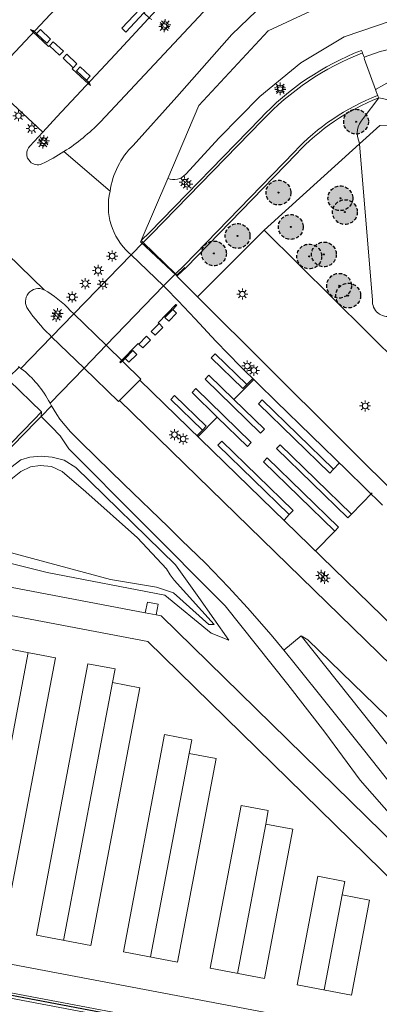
# Model space of a CAD drawing. Header units: metres. Extents: x 147053 to 148259, y 410382 to 411354.
# Tile 19 of 37: x 147576 to 147641, y 410597 to 410776. Entities that reach past the tile are written whole.
import ezdxf

# ---------------------------------------------------------------- set-up
doc = ezdxf.new("R2010")
doc.units = ezdxf.units.M
doc.linetypes.add('HIDDEN', pattern=[9.525, 6.35, -3.175])
doc.layers.add('B-WE-GR-BOOM-A', color=7, linetype='Continuous', lineweight=25, true_color=0x4c994c)
for name, color, linetype, lineweight in [('B-WE-GR-BOOM-S', 90, 'Continuous', 25), ('B-WE-GW-TALUD_KRUIN-G', 90, 'Continuous', 18), ('B-WE-GW-TALUDARCERING-S', 90, 'Continuous', 25), ('B-WE-GW-TALUDARCERING_KORT-G', 90, 'Continuous', 18), ('B-WE-GW-TALUDARCERING_LANG-G', 90, 'Continuous', 18), ('B-WE-IE-TERREINAFSCHEIDING_KUNSTMATIG_HEKWERK-G', 20, 'IE-TERREINAFSCHEIDING-KUNSTMATIG', 18), ('B-WE-IE-TERREINAFSCHEIDING_KUNSTMATIG_MUUR-G', 90, 'IE-TERREINAFSCHEIDING-KUNSTMATIG-DICHT', 18), ('B-WE-IE-TERREINAFSCHEIDING_KUNSTMATIG_MUUR-GV', 90, 'Continuous', 18), ('B-WE-KL-ET_LS_OV_LICHTMAST-S', 252, 'Continuous', 25), ('B-WE-KW-KUNSTWERK-GV', 170, 'Continuous', 18), ('B-WE-KW-KUNSTWERK_GELUIDSWERING_SCHERM-G', 170, 'Continuous', 18), ('B-WE-OG-TERREIN_CULTUURSCHEIDING-GV', 7, 'Continuous', 18), ('B-WE-OG-WATER-GV', 130, 'Continuous', 18), ('B-WE-VH-VERHARDING_ASFALT-GV', 252, 'Continuous', 18), ('B-WE-VH-VERHARDING_BEDRIJFSVLOERPLAAT-GV', 252, 'Continuous', 18), ('B-WE-VH-VERHARDING_BETON-GV', 252, 'Continuous', 18), ('B-WE-VH-VERHARDING_BETONSTRAATSTEEN-GV', 252, 'Continuous', 18), ('B-WE-VH-VERHARDING_GESLOTEN-GV', 252, 'Continuous', 18), ('B-WE-VH-VERHARDING_STRAATBAKSTEEN-GV', 252, 'Continuous', 18), ('B-WE-VW-VRI-G', 160, 'Continuous', 18)]:
    doc.layers.add(name, color=color, linetype=linetype, lineweight=lineweight)
doc.layers.add('Iv-a-hulp', color=161, linetype='Continuous', plot=False)
doc.linetypes.add('IE-TERREINAFSCHEIDING-KUNSTMATIG', pattern='A,4,[82,NLCS.SHX,S=0.75,R=90,X=0,Y=0],4,-2', length=10)
doc.linetypes.add('IE-TERREINAFSCHEIDING-KUNSTMATIG-DICHT', pattern='A,8,-1,[82,NLCS.SHX,S=0.75,R=90,X=0,Y=0],-1', length=10)

# ---------------------------------------------------------------- blocks, each defined once
blk = doc.blocks.new('bestaande boom')
at = {"layer": 'B-WE-GR-BOOM-A', "transparency": 33554457}
h = blk.add_hatch(color=256, dxfattribs=at)
h.dxf.hatch_style = 1
edge = h.paths.add_edge_path()
edge.add_arc((0, 0), 2.24, 0, 360)
edge = h.paths.add_edge_path(flags=17)
edge.add_arc((0, 0), 0.088, 0, 360)
at = {"linetype": 'HIDDEN', "ltscale": 0.1}
blk.add_circle((0, 0), 2.24, dxfattribs=at)
at = {"linetype": 'Continuous'}
blk.add_circle((0, 0), 0.088, dxfattribs=at)
blk = doc.blocks.new('*U31')
at = {"layer": 'B-WE-GW-TALUDARCERING_KORT-G'}
for p, q in [((147498.62, 410625.37), (147499.59, 410623.08)), ((147494.81, 410622.25), (147496.82, 410620.88)), ((147493.21, 410617.56), (147495.36, 410617.16)), ((147492.3, 410612.65), (147494.43, 410612.25)), ((147491.39, 410607.73), (147493.51, 410607.34)), ((147490.48, 410602.81), (147492.58, 410602.42)), ((147489.56, 410597.9), (147491.65, 410597.51)), ((147488.65, 410592.98), (147490.72, 410592.6)), ((147487.74, 410588.06), (147489.8, 410587.68)), ((147486.8, 410583.15), (147488.84, 410582.67)), ((147485.98, 410578.23), (147488.23, 410578.01)), ((147485.84, 410573.23), (147488.27, 410573.33)), ((147486.39, 410568.27), (147488.96, 410568.73)), ((147487.62, 410563.42), (147490.28, 410564.3)), ((147489.5, 410558.8), (147492.18, 410560.11)), ((147492.01, 410554.47), (147494.62, 410556.24)), ((147495.08, 410550.54), (147497.96, 410553.12)), ((147504.78, 410542.74), (147506.34, 410545.49)), ((147509.28, 410540.56), (147510.67, 410544.01)), ((147514.02, 410538.99), (147515.02, 410542.84)), ((147518.9, 410537.93), (147519.75, 410541.87)), ((147523.79, 410536.88), (147524.65, 410540.88)), ((147528.68, 410535.83), (147529.54, 410539.84)), ((147533.57, 410534.78), (147534.43, 410538.79)), ((147538.46, 410533.74), (147539.32, 410537.74)), ((147543.35, 410532.69), (147544.21, 410536.7)), ((147548.24, 410531.64), (147549.1, 410535.65)), ((147553.13, 410530.59), (147553.99, 410534.6)), ((147558.02, 410529.54), (147558.87, 410533.55)), ((147562.9, 410528.5), (147563.76, 410532.5)), ((147567.79, 410527.45), (147568.65, 410531.46)), ((147572.68, 410526.4), (147573.54, 410530.41)), ((147577.57, 410525.35), (147578.43, 410529.36)), ((147582.46, 410524.31), (147583.32, 410528.31)), ((147587.35, 410523.26), (147588.21, 410527.27)), ((147592.24, 410522.21), (147593.1, 410526.22)), ((147597.13, 410521.16), (147597.99, 410525.17)), ((147602.02, 410520.11), (147602.88, 410524.12)), ((147606.91, 410519.07), (147607.77, 410523.08)), ((147611.79, 410518.02), (147612.65, 410522.03)), ((147616.68, 410516.97), (147617.54, 410520.98)), ((147621.57, 410515.92), (147622.43, 410519.93)), ((147626.46, 410514.88), (147627.27, 410518.9)), ((147631.4, 410514.12), (147631.82, 410518.07))]:
    blk.add_line(p, q, dxfattribs=at)
at = {"layer": 'B-WE-GW-TALUDARCERING_LANG-G'}
for p, q in [((147496.49, 410624.09), (147499.64, 410620.24)), ((147493.72, 410620.01), (147498.17, 410618.59)), ((147492.76, 410615.1), (147497.04, 410614.31)), ((147491.84, 410610.19), (147496.1, 410609.4)), ((147490.93, 410605.27), (147495.15, 410604.49)), ((147490.02, 410600.36), (147494.21, 410599.58)), ((147489.11, 410595.44), (147493.27, 410594.67)), ((147488.2, 410590.52), (147492.32, 410589.76)), ((147487.28, 410585.61), (147491.38, 410584.85)), ((147486.31, 410580.7), (147490.59, 410579.99)), ((147485.82, 410575.73), (147490.51, 410575.6)), ((147486.03, 410570.74), (147491.05, 410571.3)), ((147486.92, 410565.82), (147492.17, 410567.16)), ((147488.48, 410561.08), (147493.83, 410563.26)), ((147490.68, 410556.59), (147495.99, 410559.67)), ((147493.48, 410552.45), (147498.27, 410556.2)), ((147502.64, 410544.04), (147505.71, 410548.71)), ((147506.99, 410541.58), (147510.02, 410547.84)), ((147511.62, 410539.7), (147514.07, 410547.07)), ((147516.46, 410538.44), (147517.98, 410546.32)), ((147521.35, 410537.4), (147523.05, 410545.34)), ((147526.24, 410536.35), (147527.96, 410544.37)), ((147531.13, 410535.31), (147532.84, 410543.32)), ((147536.02, 410534.26), (147537.73, 410542.27)), ((147540.9, 410533.21), (147542.62, 410541.23)), ((147545.79, 410532.16), (147547.51, 410540.18)), ((147550.68, 410531.12), (147552.4, 410539.13)), ((147555.57, 410530.07), (147557.29, 410538.08)), ((147560.46, 410529.02), (147562.18, 410537.04)), ((147565.35, 410527.97), (147567.07, 410535.99)), ((147570.24, 410526.92), (147571.96, 410534.94)), ((147575.13, 410525.88), (147576.85, 410533.89)), ((147580.02, 410524.83), (147581.73, 410532.85)), ((147584.91, 410523.78), (147586.62, 410531.8)), ((147589.79, 410522.73), (147591.51, 410530.75)), ((147594.68, 410521.69), (147596.4, 410529.7)), ((147599.57, 410520.64), (147601.29, 410528.66)), ((147604.46, 410519.59), (147606.18, 410527.61)), ((147609.35, 410518.54), (147611.07, 410526.56)), ((147614.24, 410517.49), (147615.96, 410525.51)), ((147619.13, 410516.45), (147620.85, 410524.47)), ((147624.02, 410515.4), (147625.74, 410523.42)), ((147628.92, 410514.44), (147630.16, 410522.47)), ((147633.89, 410513.91), (147634.36, 410521.84))]:
    blk.add_line(p, q, dxfattribs=at)
blk = doc.blocks.new('SKL-ET_OV_LICHTMAST-SO')
at = {"color": 0, "linetype": 'ByBlock', "lineweight": 18}
for points in [[(-1.25, 0), (-2, 0)], [(-1.41, 1.41), (-0.88, 0.88)], [(0, 2), (0, 1.25)], [(0.88, 0.88), (1.41, 1.41)], [(2, 0), (1.25, 0)], [(-1.41, -1.41), (-0.88, -0.88)], [(0, -1.25), (0, -2)], [(0.88, -0.88), (1.41, -1.41)]]:
    blk.add_lwpolyline(points, dxfattribs=at)
blk.add_circle((0, 0), 1, dxfattribs=at)

msp = doc.modelspace()

# ---------------------------------------------------------------- linework, layer by layer
at = {"layer": 'B-WE-GW-TALUD_KRUIN-G'}
msp.add_lwpolyline([(147566.07, 410686.36), (147574.44, 410694.54), (147576.29, 410695.91), (147577.91, 410696.39), (147579.92, 410696.59), (147581.93, 410696.38), (147584.1, 410695.84), (147586.22, 410694.5), (147604.26, 410676.89), (147608.48, 410671), (147613.88, 410663.27), (147610.69, 410664.56), (147602.32, 410671.44), (147581.02, 410675.5), (147566.55, 410679.15), (147565.57, 410679.85)], close=True, dxfattribs=at)
at = {"layer": 'B-WE-IE-TERREINAFSCHEIDING_KUNSTMATIG_HEKWERK-G', "ltscale": 0.2}
for points in [[(147641.21, 410756.42), (147637.52, 410753.09)], [(147637.52, 410753.09), (147620.26, 410737.51)], [(147597.92, 410735.35), (147604.44, 410729.25), (147605.95, 410730.74)]]:
    msp.add_lwpolyline(points, dxfattribs=at)
at = {"layer": 'B-WE-IE-TERREINAFSCHEIDING_KUNSTMATIG_MUUR-G', "ltscale": 0.2}
for points in [[(147645.11, 410712.84), (147620.26, 410737.51)], [(147604.48, 410729.13), (147608.22, 410725.41)], [(147608.22, 410725.41), (147646.57, 410687.23), (147698.16, 410632.17), (147741.56, 410597.72)]]:
    msp.add_lwpolyline(points, dxfattribs=at)
at = {"layer": 'B-WE-IE-TERREINAFSCHEIDING_KUNSTMATIG_MUUR-GV'}
for points in [[(147637.89, 410770.01, 0.11193), (147619.55, 410757.65)], [(147619.92, 410757.3, -0.11094), (147638.07, 410769.58)], [(147640.81, 410761.84, 0.112593), (147625.75, 410751.66)], [(147626.11, 410751.3, -0.11151), (147641.01, 410761.42)]]:
    msp.add_lwpolyline(points, format="xyb", dxfattribs=at)
for points in [[(147638.07, 410769.58), (147638.05, 410769.61), (147637.89, 410770.01)], [(147641.01, 410761.42), (147640.82, 410761.82), (147640.81, 410761.84)], [(147619.55, 410757.65), (147599.57, 410737.1), (147598.06, 410735.62), (147598.42, 410735.26), (147599.93, 410736.75), (147619.92, 410757.3)], [(147625.75, 410751.66), (147605.79, 410731.07), (147604.22, 410729.6), (147604.59, 410729.25)], [(147604.59, 410729.25), (147606.16, 410730.72), (147626.11, 410751.3)]]:
    msp.add_lwpolyline(points, dxfattribs=at)
at = {"layer": 'B-WE-KW-KUNSTWERK-GV'}
for points in [[(147637.89, 410770.01, 0.11193), (147619.55, 410757.65)], [(147626.11, 410751.3, -0.11151), (147641.01, 410761.42)]]:
    msp.add_lwpolyline(points, format="xyb", dxfattribs=at)
for points in [[(147641.01, 410761.42), (147640.82, 410761.82), (147640.81, 410761.84), (147640.79, 410761.91), (147640.47, 410762.77), (147640.48, 410762.87), (147640.45, 410762.95), (147638.4, 410768.57), (147638.42, 410768.66), (147638.38, 410768.77), (147638.08, 410769.54), (147638.07, 410769.58), (147638.05, 410769.61), (147637.89, 410770.01)], [(147619.55, 410757.65), (147599.57, 410737.1), (147598.06, 410735.62), (147598.42, 410735.26), (147596.22, 410733), (147585.85, 410722.32), (147581.83, 410718.18), (147576.29, 410712.47), (147575.98, 410712.7), (147574.12, 410710.89), (147572.4, 410709.2), (147572.37, 410709.17), (147536.39, 410672.19), (147536.73, 410671.87), (147536.75, 410671.84), (147536.76, 410671.84)], [(147536.76, 410671.84), (147537.42, 410671.23), (147537.47, 410671.13), (147538.45, 410670.18), (147539.5, 410669.17), (147540.91, 410667.78), (147542.59, 410666.14), (147542.96, 410665.79), (147553.65, 410676.78), (147578.95, 410702.79), (147579.93, 410703.78), (147581.79, 410705.66), (147581.54, 410706.17), (147587.69, 410712.52), (147591.69, 410716.65), (147602.08, 410727.39), (147604.22, 410729.6), (147604.59, 410729.25), (147606.16, 410730.72), (147626.11, 410751.3)]]:
    msp.add_lwpolyline(points, dxfattribs=at)
at = {"layer": 'B-WE-KW-KUNSTWERK_GELUIDSWERING_SCHERM-G'}
for points in [[(147628.68, 410777.14), (147621, 410773.55), (147608.45, 410760.05), (147602.83, 410746.86)], [(147602.83, 410746.86), (147598.06, 410735.62)], [(147598.06, 410735.62), (147597.92, 410735.35)], [(147598.42, 410735.26), (147604.22, 410729.6)]]:
    msp.add_lwpolyline(points, dxfattribs=at)
at = {"layer": 'B-WE-OG-TERREIN_CULTUURSCHEIDING-GV'}
for points in [[(147574.42, 410768.88), (147590.59, 410786.22), (147599.01, 410795.05)], [(147621.1, 410779.29), (147620.37, 410778.57), (147614.45, 410772.9), (147604.47, 410761.59), (147596.58, 410752.82)], [(147706.4, 410738.23), (147702.07, 410739.06), (147698.42, 410742.01), (147698.55, 410742.67), (147698.4, 410742.69), (147699.03, 410746), (147699.99, 410751.11), (147690.36, 410752.94), (147691.48, 410758.8), (147682.82, 410760.48), (147678.1, 410765.18), (147674.8, 410767.55), (147666.33, 410772.41), (147658.93, 410775.26), (147653.81, 410775.79), (147647.59, 410776.03), (147643.42, 410775.44), (147634.76, 410772.5), (147626.93, 410767.76), (147619.49, 410761.69), (147612.17, 410754.2), (147606.11, 410747.6)], [(147637.89, 410770.01), (147638.05, 410769.61), (147638.07, 410769.58), (147638.08, 410769.54), (147638.38, 410768.77), (147641.3, 410769.84), (147644.17, 410770.5)], [(147648.52, 410766.33), (147643.46, 410764.65), (147640.45, 410762.95), (147640.48, 410762.87), (147640.47, 410762.77), (147640.79, 410761.91), (147640.81, 410761.84), (147640.82, 410761.82), (147641.01, 410761.42)], [(147638.19, 410757.68), (147641.01, 410761.42)], [(147667.25, 410759.95), (147664.77, 410760.07), (147646.85, 410760.2), (147641.01, 410761.42)], [(147602.83, 410746.86), (147598.06, 410735.62), (147599.57, 410737.1), (147619.55, 410757.65)], [(147637.52, 410753.09), (147641.21, 410756.42), (147667.03, 410757.32), (147667.07, 410756.18), (147667.1, 410755), (147667.25, 410750.61), (147667.26, 410750.4), (147667.31, 410748.88)], [(147626.11, 410751.3), (147606.16, 410730.72), (147604.59, 410729.25), (147604.48, 410729.13), (147608.22, 410725.41), (147620.26, 410737.51), (147637.52, 410753.09), (147637.49, 410753.41)], [(147639.86, 410724.8), (147637.52, 410753.09)], [(147620.26, 410737.51), (147645.11, 410712.84), (147645.44, 410713.19), (147647.56, 410711.1), (147650.69, 410714.07), (147653.57, 410711.28), (147669.27, 410722.63)], [(147595.83, 410733.37), (147596.22, 410733), (147598.42, 410735.26), (147598.06, 410735.62)], [(147691.76, 410572.02), (147693.21, 410574.18), (147693.9, 410576.55), (147693.8, 410579.69), (147692.94, 410582.34), (147691.88, 410583.69), (147691.31, 410584.36), (147684.62, 410590.68), (147678.33, 410596.81), (147671.78, 410603.43), (147665.5, 410609.61), (147657.92, 410617.11), (147650.4, 410624.5), (147644.16, 410630.55), (147637.64, 410637.97), (147631.29, 410646.64), (147624.54, 410655.27), (147618.92, 410662.38), (147613.2, 410669.51), (147598.06, 410684.77), (147584.95, 410697.88), (147583.35, 410700.26), (147581.78, 410701.88), (147579.93, 410703.78)]]:
    msp.add_lwpolyline(points, dxfattribs=at)
for points in [[(147619.55, 410757.65, -0.11193), (147637.89, 410770.01)], [(147641.01, 410761.42, 0.11151), (147626.11, 410751.3)], [(147638.19, 410757.68, 0.307152), (147637.49, 410753.41)], [(147596.58, 410752.82, 0.166739), (147592.42, 410744.52)], [(147602.83, 410746.86, 0.316261), (147606.11, 410747.6)], [(147592.42, 410744.52, 0.276522), (147595.83, 410733.37)], [(147639.86, 410724.8, 0.505864), (147643.32, 410721.94)]]:
    msp.add_lwpolyline(points, format="xyb", dxfattribs=at)
at = {"layer": 'B-WE-OG-WATER-GV'}
msp.add_lwpolyline([(147567.24, 410685.17), (147574.75, 410692.57), (147576.28, 410693.79), (147578.03, 410694.66), (147579.74, 410694.9), (147581.83, 410694.71), (147583.72, 410693.81), (147588.04, 410690.13), (147597.35, 410681.78), (147602.63, 410676.2), (147603.3, 410675.12), (147604.01, 410674.15), (147611.26, 410666.09), (147610.25, 410666.12), (147603.87, 410671.87), (147600.79, 410672.86), (147592.47, 410674.24), (147573.64, 410679.3), (147568.53, 410680.68), (147569.65, 410683.33), (147567.12, 410684.87)], close=True, dxfattribs=at)
at = {"layer": 'B-WE-VH-VERHARDING_ASFALT-GV'}
for points in [[(147599.01, 410795.05), (147590.59, 410786.22), (147574.42, 410768.88)], [(147580.22, 410755.21), (147582.8, 410757.98), (147593.34, 410769.29), (147606.84, 410783.94), (147612.25, 410789.54)], [(147615.54, 410783.7), (147611.04, 410778.85), (147590.66, 410757.08)], [(147604.47, 410761.59), (147614.45, 410772.9), (147620.37, 410778.57), (147621.1, 410779.29)], [(147580.22, 410755.21), (147569.26, 410765.43)], [(147596.58, 410752.82), (147604.47, 410761.59)], [(147580.47, 410726.69), (147547.23, 410758.97), (147536.2, 410747.61), (147541.04, 410743.15)], [(147577.88, 410752.7), (147580.22, 410755.21)], [(147592.42, 410744.52), (147584.07, 410751.7)], [(147585.21, 410722.94), (147585.85, 410722.32), (147596.22, 410733), (147595.83, 410733.37)], [(147585.85, 410722.32), (147591.69, 410716.65), (147602.08, 410727.39), (147596.22, 410733)], [(147641.72, 410687.71), (147635.31, 410693.98), (147628.86, 410700.24), (147622.41, 410706.52), (147616.02, 410712.78), (147611.54, 410717.41), (147607.8, 410721.45), (147604.72, 410724.67), (147602.51, 410726.97), (147602.08, 410727.39)], [(147575.82, 410712.82), (147575.98, 410712.7), (147576.29, 410712.47), (147581.83, 410718.18), (147581.43, 410718.58)], [(147587.69, 410712.52), (147581.83, 410718.18)], [(147591.69, 410716.65), (147598, 410710.53), (147597.79, 410710.31), (147698.65, 410612.24)], [(147581.54, 410706.17), (147587.69, 410712.52)], [(147690.26, 410612.96), (147594.12, 410706.66), (147593.93, 410706.49), (147587.69, 410712.52)], [(147581.54, 410706.17), (147581.79, 410705.66), (147582.78, 410704.15), (147583.32, 410703.3), (147585.25, 410701.01), (147587.35, 410698.86), (147589.51, 410696.73), (147589.89, 410696.4), (147594.87, 410691.54), (147602.89, 410683.77), (147605.34, 410681.37), (147609.66, 410677.19), (147613.84, 410672.86), (147617.25, 410669.15), (147621.56, 410664.27), (147623.82, 410661.48), (147626.98, 410664.04), (147628.2, 410663.33), (147687.17, 410606.11)], [(147644.33, 410642.22), (147626.98, 410664.04)], [(147572.69, 410661.97), (147582.51, 410660.11), (147573.19, 410610.98), (147563.37, 410612.85)], [(147577.6, 410661.04), (147568.28, 410611.91)], [(147623.82, 410661.48), (147625.39, 410659.55), (147631.96, 410651.36), (147638.25, 410643.5), (147643.54, 410636.82), (147646.25, 410633.91), (147648.41, 410631.82), (147652.81, 410627.65), (147656.71, 410623.76), (147670.67, 410610.04), (147682.51, 410598.5), (147694.09, 410587.36), (147695.46, 410585.83), (147696.52, 410584.02), (147697.26, 410582.06), (147697.68, 410580), (147697.72, 410577.89), (147697.3, 410575.84), (147696.9, 410574.82), (147693.84, 410571.6), (147693.05, 410570.76)], [(147597.77, 410654.67), (147588.91, 410608), (147579.09, 410609.86), (147588.41, 410658.99)], [(147597.77, 410654.67), (147592.86, 410655.6), (147593.32, 410658.06), (147588.41, 410658.99)], [(147592.86, 410655.6), (147584, 410608.93)], [(147611.62, 410641.86), (147606.71, 410642.79), (147607.18, 410645.25), (147602.26, 410646.18), (147594.81, 410606.88)], [(147606.71, 410642.79), (147599.72, 410605.95)], [(147611.62, 410641.86), (147604.63, 410605.02), (147594.81, 410606.88)], [(147620.57, 410629.98), (147621.03, 410632.44), (147616.12, 410633.37), (147610.53, 410603.9), (147620.35, 410602.03)], [(147620.57, 410629.98), (147615.44, 410602.97)], [(147620.57, 410629.98), (147625.48, 410629.05), (147620.35, 410602.03)], [(147634.42, 410617.18), (147634.89, 410619.63), (147629.98, 410620.57), (147626.25, 410600.92)], [(147634.42, 410617.18), (147639.33, 410616.25), (147636.07, 410599.05), (147626.25, 410600.92)], [(147634.42, 410617.18), (147631.16, 410599.98)], [(147540.64, 410611.05), (147539.68, 410606.04), (147648.34, 410585.43), (147648.18, 410584.49)], [(147540.64, 410611.05), (147660.07, 410588.39), (147658.34, 410579.3), (147652.54, 410580.4), (147651.46, 410574.91), (147652.24, 410574.76)]]:
    msp.add_lwpolyline(points, dxfattribs=at)
for points in [[(147590.66, 410757.08, -0.05744), (147584.07, 410751.7)], [(147592.42, 410744.52, -0.166739), (147596.58, 410752.82)], [(147577.94, 410749.89, -0.412493), (147577.88, 410752.7)], [(147584.07, 410751.7, -0.030811), (147580.07, 410749.47)], [(147580.07, 410749.47, -0.317094), (147577.94, 410749.89)], [(147595.83, 410733.37, -0.276522), (147592.42, 410744.52)], [(147577.57, 410723.15, -0.779643), (147580.47, 410726.69)], [(147580.47, 410726.69, -0.076622), (147585.21, 410722.94)], [(147581.43, 410718.58, -0.04856), (147577.57, 410723.15)], [(147576.29, 410712.47, -0.109091), (147581.54, 410706.17)]]:
    msp.add_lwpolyline(points, format="xyb", dxfattribs=at)
for points in [[(147553.71, 410676.77), (147552.78, 410671.85), (147599.25, 410663.04), (147686.68, 410577.41), (147690.18, 410580.98), (147601.67, 410667.67), (147600.74, 410667.84), (147598.78, 410668.22), (147570.51, 410673.58), (147568.54, 410673.95)], [(147528.88, 410607.13), (147528.33, 410603.91), (147647.62, 410581.33), (147648.18, 410584.49)]]:
    msp.add_lwpolyline(points, close=True, dxfattribs=at)
at = {"layer": 'B-WE-VH-VERHARDING_BEDRIJFSVLOERPLAAT-GV'}
msp.add_lwpolyline([(147598.78, 410668.22), (147600.74, 410667.84), (147601.12, 410669.81), (147599.15, 410670.18)], close=True, dxfattribs=at)
at = {"layer": 'B-WE-VH-VERHARDING_BETON-GV'}
for points in [[(147638.07, 410769.58, 0.11094), (147619.92, 410757.3)], [(147625.75, 410751.66, -0.112593), (147640.81, 410761.84)], [(147580.47, 410726.69, 0.779643), (147577.57, 410723.15)], [(147585.21, 410722.94, 0.076622), (147580.47, 410726.69)], [(147577.57, 410723.15, 0.04856), (147581.43, 410718.58)]]:
    msp.add_lwpolyline(points, format="xyb", dxfattribs=at)
for points in [[(147640.81, 410761.84), (147640.79, 410761.91), (147640.47, 410762.77), (147640.48, 410762.87), (147640.45, 410762.95), (147638.4, 410768.57), (147638.42, 410768.66), (147638.38, 410768.77), (147638.08, 410769.54), (147638.07, 410769.58)], [(147619.92, 410757.3), (147599.93, 410736.75), (147598.42, 410735.26), (147604.22, 410729.6), (147605.79, 410731.07), (147625.75, 410751.66)], [(147598.42, 410735.26), (147596.22, 410733), (147585.85, 410722.32)], [(147591.69, 410716.65), (147602.08, 410727.39), (147604.22, 410729.6)], [(147581.43, 410718.58), (147581.83, 410718.18), (147585.85, 410722.32), (147585.21, 410722.94)], [(147581.83, 410718.18), (147587.69, 410712.52), (147591.69, 410716.65), (147585.85, 410722.32)], [(147581.83, 410718.18), (147576.29, 410712.47), (147575.98, 410712.7), (147574.12, 410710.89), (147574.16, 410710.28), (147580.01, 410704.59), (147579.93, 410703.78), (147581.79, 410705.66), (147581.54, 410706.17), (147587.69, 410712.52)], [(147587.69, 410712.52), (147593.93, 410706.49), (147594.12, 410706.66), (147597.79, 410710.31), (147598, 410710.53), (147591.69, 410716.65)], [(147574.16, 410710.28), (147536.76, 410671.84), (147537.42, 410671.23), (147537.47, 410671.13), (147538.45, 410670.18), (147539.5, 410669.17), (147540.91, 410667.78), (147542.59, 410666.14), (147578.59, 410703.15), (147580.01, 410704.59)]]:
    msp.add_lwpolyline(points, dxfattribs=at)
at = {"layer": 'B-WE-VH-VERHARDING_BETONSTRAATSTEEN-GV'}
msp.add_lwpolyline([(147612.25, 410789.54), (147606.84, 410783.94), (147593.34, 410769.29), (147582.8, 410757.98), (147580.22, 410755.21), (147577.88, 410752.7, 0.412493), (147577.94, 410749.89, 0.317094), (147580.07, 410749.47, 0.030811), (147584.07, 410751.7, 0.05744), (147590.66, 410757.08), (147611.04, 410778.85), (147615.54, 410783.7, -0.190766), (147643.9, 410797.15, -0.056042), (147662.34, 410795.61), (147678.34, 410793.06), (147698.3, 410789.35), (147714.14, 410786.31, 0.43843), (147714.71, 410786.71), (147714.76, 410786.98, 0.420119), (147714.42, 410787.6), (147696.66, 410791), (147654.94, 410798.9), (147648.45, 410800.12, 0.03754), (147640.32, 410800.93, 0.211469)], format="xyb", close=True, dxfattribs=at)
msp.add_lwpolyline([(147793.04, 410643.45), (147793.18, 410643.57), (147832.26, 410665.22), (147834.83, 410660.59), (147796.19, 410639.25), (147754.49, 410606.38, -0.318678), (147748.46, 410606.78), (147751.93, 410611.34), (147724.45, 410633.23), (147720.86, 410636.09), (147717.25, 410638.97), (147716.78, 410639.34), (147709.85, 410644.86), (147686.7, 410669.55), (147682.94, 410673.57), (147679.98, 410676.73), (147679.87, 410676.85), (147658.91, 410699.21), (147652.26, 410705.78), (147645.25, 410712.7), (147645.11, 410712.84), (147620.26, 410737.51), (147608.22, 410725.41)], format="xyb", dxfattribs=at)
at = {"layer": 'B-WE-VH-VERHARDING_GESLOTEN-GV'}
msp.add_lwpolyline([(147602.08, 410727.39), (147604.22, 410729.6), (147598.42, 410735.26), (147596.22, 410733)], close=True, dxfattribs=at)
msp.add_lwpolyline([(147576.29, 410712.47), (147575.98, 410712.7), (147574.12, 410710.89), (147574.16, 410710.28), (147580.01, 410704.59), (147579.93, 410703.78), (147581.79, 410705.66), (147581.54, 410706.17)], dxfattribs=at)
msp.add_lwpolyline([(147581.54, 410706.17, 0.109091), (147576.29, 410712.47)], format="xyb", dxfattribs=at)
at = {"layer": 'B-WE-VH-VERHARDING_STRAATBAKSTEEN-GV'}
msp.add_lwpolyline([(147644.17, 410770.5), (147641.3, 410769.84), (147638.38, 410768.77), (147638.42, 410768.66), (147638.4, 410768.57), (147640.45, 410762.95), (147643.46, 410764.65), (147648.52, 410766.33)], dxfattribs=at)
at = {"layer": 'B-WE-VW-VRI-G'}
for points in [[(147599.94, 410775.62), (147599.61, 410775.81), (147598.53, 410776.82), (147600.74, 410779.18), (147600.01, 410779.87), (147594.54, 410774.03), (147595.27, 410773.34), (147598.53, 410776.82)], [(147577.99, 410773.81), (147578.36, 410773.45), (147578.36, 410773.45), (147581.29, 410770.7), (147581.45, 410770.86), (147582.13, 410771.59), (147583.96, 410769.89), (147583.28, 410769.16), (147581.45, 410770.86)], [(147577.99, 410773.81), (147578.52, 410773.63), (147579.11, 410773.05), (147579.8, 410773.78), (147581.62, 410772.07), (147580.94, 410771.34), (147579.11, 410773.05)], [(147588.89, 410763.66), (147588.49, 410763.94), (147585.55, 410766.69), (147585.72, 410766.87), (147583.9, 410768.58), (147584.58, 410769.31), (147586.4, 410767.6), (147585.72, 410766.87)], [(147588.89, 410763.66), (147588.66, 410764.12), (147588.13, 410764.61), (147586.31, 410766.32), (147586.99, 410767.05), (147588.81, 410765.34), (147588.13, 410764.61)], [(147604.4, 410723.96), (147604.33, 410724.03), (147601.11, 410720.72), (147601.26, 410720.58), (147599.86, 410719.15), (147600.58, 410718.45), (147601.97, 410719.88), (147601.26, 410720.58)], [(147604.4, 410723.96), (147604.48, 410723.89), (147603.74, 410723.13), (147602.34, 410721.7), (147603.06, 410721), (147604.45, 410722.44), (147603.74, 410723.13)], [(147594.24, 410713.52), (147594.17, 410713.59), (147597.49, 410716.99), (147597.63, 410716.85), (147598.35, 410716.16), (147599.74, 410717.59), (147599.02, 410718.29), (147597.63, 410716.85)], [(147594.24, 410713.52), (147594.31, 410713.45), (147595.11, 410714.27), (147595.83, 410713.57), (147597.22, 410715), (147596.51, 410715.7), (147595.11, 410714.27)], [(147618.23, 410710.51), (147618.16, 410710.58), (147617.13, 410709.53), (147617.13, 410709.52), (147611.39, 410715.1), (147610.7, 410714.39), (147616.43, 410708.81), (147617.13, 410709.52)], [(147618.23, 410710.51), (147618.34, 410710.41), (147614.82, 410706.81), (147610.29, 410711.22), (147609.59, 410710.5), (147619.63, 410700.74), (147620.32, 410701.46), (147614.82, 410706.81)], [(147608.24, 410700.21), (147608.33, 410700.12), (147611.77, 410703.66), (147617.26, 410698.32), (147617.96, 410699.04), (147607.93, 410708.8), (147607.23, 410708.08), (147611.77, 410703.66)], [(147608.24, 410700.21), (147608.15, 410700.3), (147608.15, 410700.3), (147609.11, 410701.28), (147603.38, 410706.86), (147604.08, 410707.58), (147609.81, 410702), (147609.11, 410701.28)], [(147633.86, 410695.31), (147632.84, 410694.24), (147619.93, 410706.79), (147619.24, 410706.08), (147632.14, 410693.53), (147632.84, 410694.24)], [(147623.9, 410684.97), (147624.82, 410686), (147611.92, 410698.55), (147612.62, 410699.27), (147625.52, 410686.72), (147624.82, 410686)], [(147639.82, 410689.94), (147636.1, 410686.11), (147623.2, 410698.66), (147622.5, 410697.95), (147635.4, 410685.4), (147636.1, 410686.11)], [(147629.59, 410679.44), (147633.04, 410682.98), (147620.14, 410695.53), (147620.84, 410696.25), (147633.74, 410683.7), (147633.04, 410682.98)]]:
    msp.add_lwpolyline(points, dxfattribs=at)
at = {"layer": 'Iv-a-hulp'}
msp.add_lwpolyline([(147648.25, 410584.96), (147539.6, 410605.58)], dxfattribs=at)

# ---------------------------------------------------------------- block references
at = {"layer": 'B-WE-GR-BOOM-S'}
for p in [(147636.91, 410757.11), (147622.87, 410744.28), (147634.07, 410743.25), (147634.89, 410740.75), (147625.1, 410738.06), (147615.48, 410736.43), (147611.2, 410733.27), (147628.44, 410732.72), (147631.1, 410733.09), (147633.84, 410727.42), (147635.49, 410725.64)]:
    msp.add_blockref('bestaande boom', p, dxfattribs=at)
at = {"layer": 'B-WE-GW-TALUDARCERING-S'}
msp.add_blockref('*U31', (0, 0), dxfattribs=at)
at = {"layer": 'B-WE-KL-ET_LS_OV_LICHTMAST-S', "xscale": 0.5, "yscale": 0.5, "zscale": 0.5}
for p in [(147602.2, 410774.34), (147602.39, 410774.66), (147623.17, 410763.22), (147623.2, 410762.92), (147575.84, 410758.19), (147578.23, 410755.89), (147580.45, 410753.65), (147580.23, 410753.29), (147605.9, 410746.18), (147606.35, 410745.78), (147592.78, 410732.8), (147590.24, 410730.18), (147587.92, 410727.81), (147591.09, 410727.72), (147585.55, 410725.36), (147616.34, 410725.91), (147582.67, 410721.89), (147582.9, 410722.39), (147617.23, 410712.9), (147618.41, 410712.1), (147638.55, 410705.67), (147604.07, 410700.47), (147605.62, 410699.69), (147630.61, 410674.98), (147631.2, 410674.49)]:
    msp.add_blockref('SKL-ET_OV_LICHTMAST-SO', p, dxfattribs=at)

doc.saveas('drawing.dxf')
